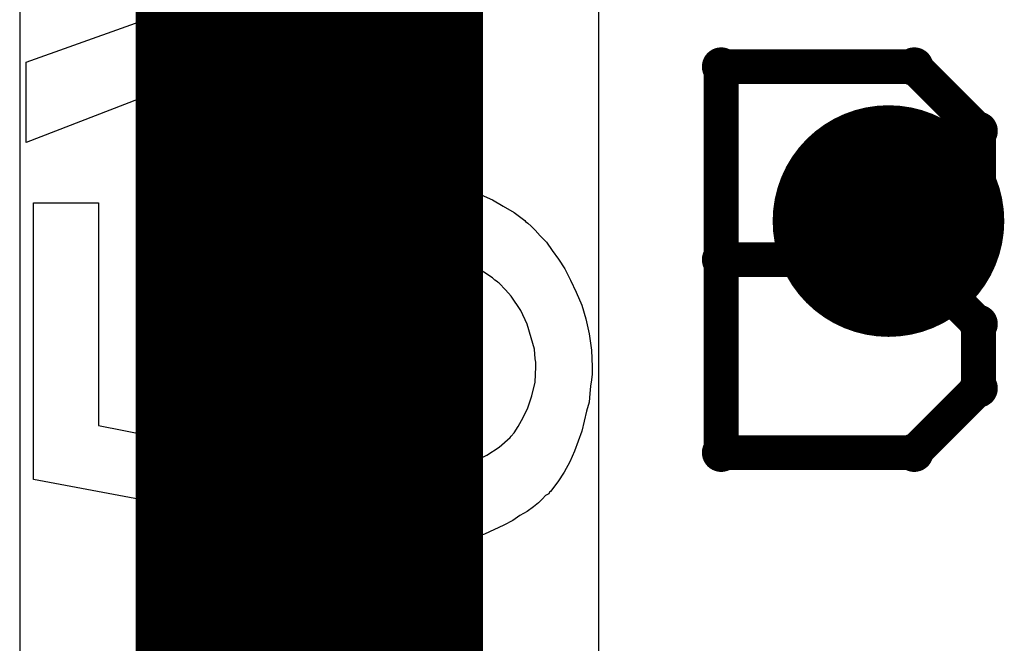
# Model space of a CAD drawing. Extents: x -1.5 to 9, y -3 to 5.
# Tile 170 of 256: x 1.025 to 1.11, y 2.9665 to 3.0204. Entities that reach past the tile are written whole.
import ezdxf

# ---------------------------------------------------------------- set-up
doc = ezdxf.new("R2010")
doc.units = 0
doc.layers.get('0').update_dxf_attribs({"linetype": 'CONTINUOUS'})
for name, color, linetype in [('qfn16-30-34-a_copper_signal_1', 1, 'CONTINUOUS'), ('qfn16-30-34-a_copper_signal_2', 1, 'CONTINUOUS'), ('qfn16-30-34-a_copper_signal_bot', 5, 'CONTINUOUS'), ('qfn16-30-34-a_copper_signal_top', 1, 'CONTINUOUS'), ('qfn16-30-34-a_drawing_1', 1, 'CONTINUOUS'), ('qfn16-30-34-a_drillmap_1', 1, 'CONTINUOUS'), ('qfn16-30-34-a_legend_top', 2, 'CONTINUOUS'), ('qfn16-30-34-a_pth_drill', 1, 'CONTINUOUS')]:
    doc.layers.add(name, color=color, linetype=linetype)

# ---------------------------------------------------------------- blocks, each defined once
blk = doc.blocks.new('D29')
at = {"const_width": 0.01}
blk.add_lwpolyline([(-0.005, 0, 1), (0.005, 0, 1)], format="xyb", close=True, dxfattribs=at)
blk = doc.blocks.new('D64')
at = {"const_width": 0.005}
blk.add_lwpolyline([(-0.0025, 0, 1), (0.0025, 0, 1)], format="xyb", close=True, dxfattribs=at)
blk = doc.blocks.new('D69')
at = {"const_width": 0.001667}
blk.add_lwpolyline([(-0.000833, 0, 1), (0.000833, 0, 1)], format="xyb", close=True, dxfattribs=at)
blk = doc.blocks.new('D44')
at = {"const_width": 0.0025}
blk.add_lwpolyline([(-0.00125, 0, 1), (0.00125, 0, 1)], format="xyb", close=True, dxfattribs=at)

msp = doc.modelspace()

# ---------------------------------------------------------------- linework, layer by layer
at = {"layer": 'qfn16-30-34-a_copper_signal_top', "color": 1, "const_width": 0.03}
msp.add_lwpolyline([(1.05, 2.9), (1.05, 3.075)], dxfattribs=at)
at = {"layer": 'qfn16-30-34-a_copper_signal_top', "color": 1}
for points in [[(1.025, 3.075), (1.025, 2.934369)], [(1.075, 2.934369), (1.075, 3.075)]]:
    msp.add_lwpolyline(points, dxfattribs=at)
at = {"layer": 'qfn16-30-34-a_drawing_1', "color": 1, "const_width": 0.003}
for points in [[(1.085559, 3.016328), (1.085559, 2.983006)], [(1.102221, 3.016328), (1.085559, 3.016328)], [(1.107774, 3.010774), (1.102221, 3.016328)], [(1.107774, 3.005221), (1.107774, 3.010774)], [(1.102221, 2.999667), (1.107774, 3.005221)], [(1.102221, 2.999667), (1.085559, 2.999667)], [(1.085559, 2.999667), (1.102221, 2.999667)], [(1.107774, 2.994113), (1.102221, 2.999667)], [(1.107774, 2.988559), (1.107774, 2.994113)], [(1.102221, 2.983006), (1.107774, 2.988559)], [(1.085559, 2.983006), (1.102221, 2.983006)]]:
    msp.add_lwpolyline(points, dxfattribs=at)
at = {"layer": 'qfn16-30-34-a_drillmap_1', "color": 1, "const_width": 0.005}
for points in [[(1.1, 2.998), (1.1, 3.008)], [(1.095, 3.003), (1.105, 3.003)]]:
    msp.add_lwpolyline(points, dxfattribs=at)
at = {"layer": 'qfn16-30-34-a_legend_top', "color": 2}
for points in [[(1.073596, 3.028369), (1.025571, 3.009769), (1.025571, 3.016709), (1.060479, 3.029201)], [(1.058467, 3.006785), (1.059022, 3.006716), (1.059647, 3.006646), (1.06041, 3.006508), (1.061173, 3.006369), (1.062978, 3.005952), (1.064852, 3.005258), (1.065823, 3.004842), (1.066725, 3.004287), (1.067697, 3.003732), (1.068599, 3.003038), (1.068669, 3.002968), (1.068877, 3.002829), (1.069154, 3.002552), (1.069501, 3.002205), (1.069918, 3.001719), (1.070473, 3.001164), (1.070959, 3.00047), (1.071514, 2.999706), (1.072069, 2.998874), (1.072555, 2.997902), (1.073041, 2.996861), (1.073527, 2.995751), (1.073874, 2.994571), (1.074151, 2.993252), (1.074359, 2.991864), (1.074429, 2.990407), (1.074429, 2.989782), (1.074359, 2.989296), (1.07429, 2.988741), (1.074221, 2.988117), (1.074151, 2.987353), (1.073943, 2.98659), (1.073527, 2.984855), (1.072902, 2.98312), (1.072486, 2.982218), (1.072, 2.981315), (1.071445, 2.980483), (1.07082, 2.97965), (1.070751, 2.97958), (1.070681, 2.979442), (1.070404, 2.979303), (1.070126, 2.979025), (1.069779, 2.978678), (1.069363, 2.978331), (1.068807, 2.977915), (1.068183, 2.977568), (1.067558, 2.977151), (1.066795, 2.976735), (1.065129, 2.975972), (1.063186, 2.975347), (1.062145, 2.975139), (1.061035, 2.975), (1.060549, 2.981177), (1.060618, 2.981177), (1.060757, 2.981177), (1.060965, 2.981246), (1.061312, 2.981315), (1.062076, 2.981524), (1.063117, 2.981801), (1.064158, 2.982218), (1.065337, 2.982773), (1.066378, 2.983467), (1.06735, 2.9843), (1.067419, 2.984438), (1.067697, 2.984716), (1.068044, 2.985271), (1.06846, 2.986035), (1.068877, 2.986867), (1.069224, 2.987908), (1.069501, 2.989088), (1.069571, 2.990407), (1.069571, 2.990823), (1.069501, 2.991101), (1.069432, 2.991934), (1.069154, 2.992905), (1.068807, 2.994085), (1.068252, 2.995265), (1.067419, 2.996514), (1.066934, 2.997069), (1.066378, 2.997624), (1.066309, 2.997694), (1.06624, 2.997763), (1.066031, 2.997902), (1.065823, 2.99811), (1.06506, 2.998596), (1.064088, 2.999151), (1.062908, 2.999637), (1.061451, 3.000123), (1.059716, 3.00047), (1.058814, 3.000609), (1.057842, 3.000609), (1.057773, 3.000609), (1.057634, 3.000609), (1.057356, 3.000609), (1.057009, 3.000539), (1.056593, 3.000539), (1.056107, 3.00047), (1.054997, 3.000262), (1.053678, 2.999915), (1.05236, 2.999429), (1.05111, 2.998735), (1.049931, 2.997763), (1.049861, 2.997763), (1.049792, 2.997624), (1.049445, 2.997277), (1.048959, 2.996653), (1.048404, 2.99582), (1.047918, 2.99471), (1.047432, 2.99346), (1.047085, 2.992003), (1.046946, 2.99117), (1.046946, 2.989852), (1.047016, 2.989296), (1.047085, 2.988602), (1.047293, 2.98777), (1.047502, 2.986937), (1.047849, 2.986035), (1.048265, 2.985132), (1.048334, 2.985063), (1.048473, 2.984785), (1.04882, 2.984369), (1.049167, 2.983814), (1.049653, 2.983259), (1.050278, 2.982703), (1.050902, 2.982079), (1.051666, 2.981593), (1.050902, 2.976041), (1.026196, 2.980691), (1.026196, 3.004564), (1.031817, 3.004564), (1.031817, 2.985341), (1.044795, 2.982773), (1.044726, 2.982842), (1.044656, 2.982981), (1.044517, 2.983189), (1.044309, 2.983536), (1.044101, 2.983953), (1.043823, 2.984438), (1.043268, 2.985549), (1.042713, 2.986937), (1.042227, 2.988464), (1.04188, 2.990129), (1.041741, 2.990962), (1.041741, 2.992489), (1.041811, 2.992905), (1.04188, 2.99346), (1.04195, 2.994085), (1.042088, 2.994779), (1.042297, 2.995542), (1.042782, 2.997208), (1.043129, 2.99811), (1.043615, 2.999012), (1.044101, 2.999915), (1.044656, 3.000817), (1.04535, 3.00165), (1.046114, 3.002482), (1.046183, 3.002552), (1.046322, 3.002691), (1.04653, 3.002899), (1.046877, 3.003176), (1.047363, 3.003523), (1.047849, 3.00387), (1.048473, 3.004287), (1.049167, 3.004703), (1.049931, 3.00505), (1.050763, 3.005467), (1.051735, 3.005814), (1.052707, 3.006161), (1.053748, 3.006438), (1.054927, 3.006646), (1.056107, 3.006785), (1.057356, 3.006855), (1.057426, 3.006855), (1.057634, 3.006855), (1.057981, 3.006855), (1.058467, 3.006785)]]:
    msp.add_lwpolyline(points, dxfattribs=at)

# ---------------------------------------------------------------- block references
at = {"layer": 'qfn16-30-34-a_copper_signal_1'}
msp.add_blockref('D29', (1.1, 3.003), dxfattribs=at)
at = {"layer": 'qfn16-30-34-a_copper_signal_2'}
msp.add_blockref('D29', (1.1, 3.003), dxfattribs=at)
at = {"layer": 'qfn16-30-34-a_copper_signal_bot'}
msp.add_blockref('D29', (1.1, 3.003), dxfattribs=at)
at = {"layer": 'qfn16-30-34-a_copper_signal_top'}
msp.add_blockref('D29', (1.1, 3.003), dxfattribs=at)
at = {"layer": 'qfn16-30-34-a_drawing_1'}
for p in [(1.085559, 3.016328), (1.085559, 3.016328), (1.102221, 3.016328), (1.107774, 3.010774), (1.107774, 3.005221), (1.085559, 2.999667), (1.102221, 2.999667), (1.102221, 2.999667), (1.107774, 2.994113), (1.107774, 2.988559), (1.085559, 2.983006), (1.102221, 2.983006)]:
    msp.add_blockref('D69', p, dxfattribs=at)
at = {"layer": 'qfn16-30-34-a_drillmap_1'}
for p in [(1.1, 3.008), (1.095, 3.003), (1.105, 3.003), (1.1, 2.998)]:
    msp.add_blockref('D44', p, dxfattribs=at)
at = {"layer": 'qfn16-30-34-a_pth_drill'}
msp.add_blockref('D64', (1.1, 3.003), dxfattribs=at)

doc.saveas('drawing.dxf')
